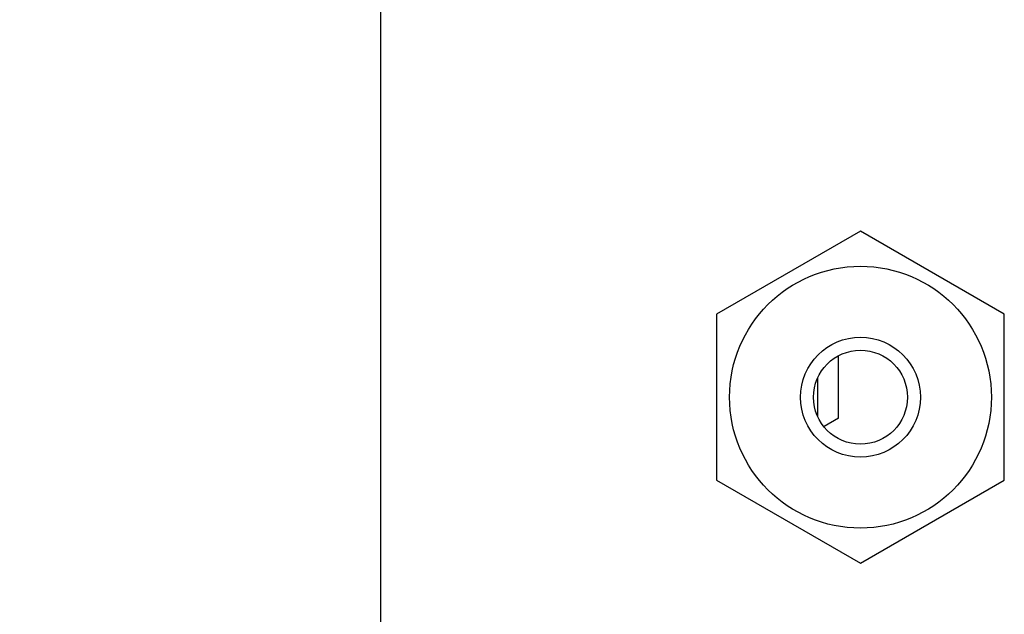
# Model space of a CAD drawing. Header units: inches. Extents: x 0.2 to 16.8, y 0.2 to 10.8.
# Tile 5 of 22: x 7.809 to 8.456, y 4.261 to 4.652. Entities that reach past the tile are written whole.
import ezdxf

# ---------------------------------------------------------------- set-up
doc = ezdxf.new("R2010")
doc.units = ezdxf.units.IN
doc.header["$LTSCALE"] = 0.935
doc.header["$MEASUREMENT"] = 0
doc.layers.get('0').update_dxf_attribs({"linetype": 'CONTINUOUS'})
doc.layers.add('DIMENSIONS', color=7, linetype='CONTINUOUS')
doc.styles.get("Standard").update_dxf_attribs({"font": 'txt', "width": 0.8})
doc.dimstyles.new('DIMSTYLE_1', dxfattribs={"dimtxt": 0.125, "dimasz": 0.18, "dimexe": 0.125, "dimexo": 0.0625, "dimgap": 0.03125, "dimtad": 0, "dimtih": 1, "dimtoh": 1, "dimdec": 3, "dimzin": 4, "dimdsep": 46, "dimtxsty": 'STANDARD', "dimblk": '_FILLED', "dimblk1": '_FILLED', "dimblk2": '_FILLED', "dimcen": 0.09, "dimadec": 0, "dimazin": 0, "dimtp": 0.001, "dimtm": 0.001, "dimtfac": 1, "dimtdec": 3, "dimtofl": 0, "dimtmove": 0, "dimatfit": 3, "dimldrblk": '_FILLED', "dimfxl": 1, "dimtolj": 1, "dimtzin": 4, "dimarcsym": 0})

# ---------------------------------------------------------------- blocks, each defined once
blk = doc.blocks.new('*D2')
at = {"layer": 'DIMENSIONS', "color": 2, "linetype": 'CONTINUOUS'}
blk.add_line((8.30212, 4.96636), (7.32968, 4.96636), dxfattribs=at)
at = {"layer": 'DIMENSIONS', "color": 2, "linetype": 'CONTINUOUS', "insert": (7.26718, 5.02886), "char_height": 0.125, "width": 1.325, "attachment_point": 3, "line_spacing_factor": 0.9}
blk.add_mtext('1.989{\\Ftxt.shx;\\W1.000000;\\H0.125000; }[50.51]', dxfattribs=at)
blk = doc.blocks.new('_FILLED')
at = {"color": 0, "linetype": 'BYBLOCK'}
blk.add_solid([(0, 0), (-1, 0.1736), (-1, -0.1736)], dxfattribs=at)
blk = doc.blocks.new('*D3')
at = {"layer": 'DIMENSIONS', "color": 2, "linetype": 'CONTINUOUS'}
blk.add_line((8.29176, 5.6513), (7.32968, 5.6513), dxfattribs=at)
at = {"layer": 'DIMENSIONS', "color": 2, "linetype": 'CONTINUOUS', "insert": (7.26718, 5.7138), "char_height": 0.125, "width": 1.325, "attachment_point": 3, "line_spacing_factor": 0.9}
blk.add_mtext('2.674{\\Ftxt.shx;\\W1.000000;\\H0.125000; }[67.91]', dxfattribs=at)
blk = doc.blocks.new('*D4')
at = {"layer": 'DIMENSIONS', "color": 2, "linetype": 'CONTINUOUS'}
blk.add_line((8.37194, 7.92066), (7.32968, 7.92066), dxfattribs=at)
at = {"layer": 'DIMENSIONS', "color": 2, "linetype": 'CONTINUOUS', "insert": (7.26718, 7.98316), "char_height": 0.125, "width": 1.425, "attachment_point": 3, "line_spacing_factor": 0.9}
blk.add_mtext('4.943{\\Ftxt.shx;\\W1.000000;\\H0.125000; }[125.55]', dxfattribs=at)

msp = doc.modelspace()

# ---------------------------------------------------------------- linework, layer by layer
at = {"color": 7, "linetype": 'CONTINUOUS'}
for p, q in [((8.04644, 2.78275), (8.04644, 7.92066)), ((8.36144, 4.51277), (8.26695, 4.45821)), ((8.45592, 4.45821), (8.36144, 4.51277)), ((8.26695, 4.45821), (8.26695, 4.34911)), ((8.45592, 4.34911), (8.45592, 4.45821)), ((8.3471, 4.38983), (8.3471, 4.43084)), ((8.33333, 4.3912), (8.33333, 4.41613)), ((8.3471, 4.38983), (8.33749, 4.38434)), ((8.26695, 4.34911), (8.36144, 4.29456)), ((8.36144, 4.29456), (8.45592, 4.34911))]:
    msp.add_line(p, q, dxfattribs=at)
for radius in [0.086, 0.03937, 0.03085]:
    msp.add_circle((8.36144, 4.40366), radius, dxfattribs=at)

# ---------------------------------------------------------------- dimensions: what is measured, and where the dimension line sits
at = {"layer": 'DIMENSIONS', "color": 2, "linetype": 'CONTINUOUS'}
for feature_location, offset, origin, picture, middle in [((8.37194, 7.92066), (-1.04225, 0), (8.43444, 2.97775), '*D4', (6.55468, 7.92066)), ((8.29176, 5.6513), (-0.96207, 0), (8.11962, 2.97775), '*D3', (6.60468, 5.6513)), ((8.30212, 4.96636), (-0.97244, 0), (8.11962, 2.97775), '*D2', (6.60468, 4.96636))]:
    dim = msp.add_ordinate_dim(feature_location=feature_location, offset=offset, dtype=0, origin=origin, dimstyle='DIMSTYLE_1', dxfattribs=at)
    dim.commit()
    dim.dimension.update_dxf_attribs({"geometry": picture, "text_midpoint": middle})

doc.saveas('drawing.dxf')
